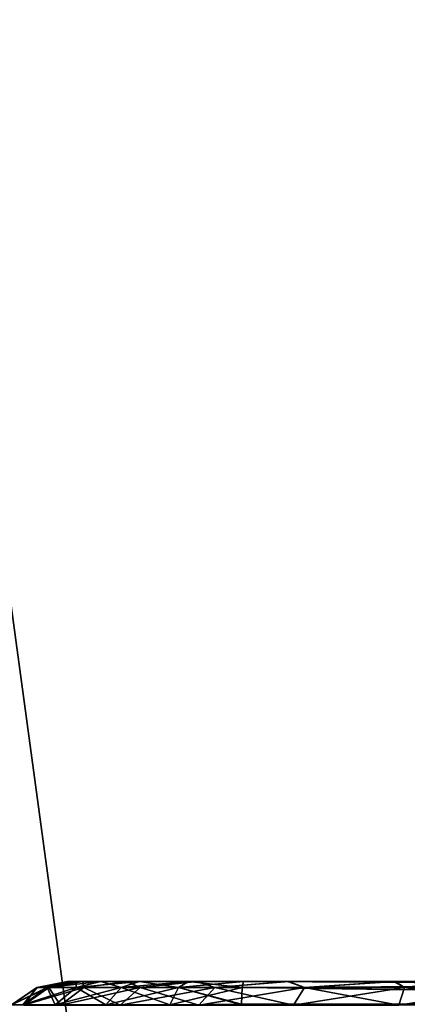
# Model space of a CAD drawing. Header units: millimetres. Extents: x -55 to 55, y -4 to 85.
# Tile 141 of 256: x -51.862 to -51.117, y 18.956 to 20.849. Entities that reach past the tile are written whole.
import ezdxf

# ---------------------------------------------------------------- set-up
doc = ezdxf.new("R2010")
doc.units = ezdxf.units.MM
doc.header["$LTSCALE"] = 116.785152
for name, color, linetype in [('1011', 7, 'CONTINUOUS'), ('1012', 7, 'CONTINUOUS'), ('1013', 7, 'CONTINUOUS'), ('1014', 7, 'CONTINUOUS'), ('1018', 7, 'CONTINUOUS'), ('1019', 7, 'CONTINUOUS'), ('1020', 7, 'CONTINUOUS'), ('1021', 7, 'CONTINUOUS'), ('520', 7, 'CONTINUOUS'), ('8028', 7, 'CONTINUOUS'), ('8030', 7, 'CONTINUOUS'), ('8079', 7, 'CONTINUOUS'), ('8080', 7, 'CONTINUOUS'), ('8091', 7, 'CONTINUOUS'), ('8093', 7, 'CONTINUOUS')]:
    doc.layers.add(name, color=color, linetype=linetype)

msp = doc.modelspace()

# ---------------------------------------------------------------- linework, layer by layer
at = {"layer": '1011', "color": 7, "linetype": 'CONTINUOUS'}
for points in [[(-51.8773, 18.9547, -50.9201), (-51.8284, 18.9881, -50.9201), (-51.8056, 18.9881, -51.1222), (-51.8773, 18.9547, -50.9201)], [(-51.8538, 18.9541, -51.1332), (-51.8773, 18.9547, -50.9201), (-51.8056, 18.9881, -51.1222), (-51.8538, 18.9541, -51.1332)], [(-51.7385, 18.9881, -51.3142), (-51.8538, 18.9541, -51.1332), (-51.8056, 18.9881, -51.1222), (-51.7385, 18.9881, -51.3142)], [(-51.783, 18.9541, -51.3357), (-51.8538, 18.9541, -51.1332), (-51.7385, 18.9881, -51.3142), (-51.783, 18.9541, -51.3357)], [(-51.8284, 18.9881, -50.9201), (-51.7409, 19, -51.1401), (-51.8056, 18.9881, -51.1222), (-51.8284, 18.9881, -50.9201)], [(-51.7698, 19, -50.9201), (-51.7409, 19, -51.1401), (-51.8284, 18.9881, -50.9201), (-51.7698, 19, -50.9201)], [(-51.7409, 19, -51.1401), (-51.7385, 18.9881, -51.3142), (-51.8056, 18.9881, -51.1222), (-51.7409, 19, -51.1401)], [(-51.6303, 18.9881, -51.4865), (-51.783, 18.9541, -51.3357), (-51.7385, 18.9881, -51.3142), (-51.6303, 18.9881, -51.4865)], [(-51.6689, 18.9541, -51.5173), (-51.783, 18.9541, -51.3357), (-51.6303, 18.9881, -51.4865), (-51.6689, 18.9541, -51.5173)], [(-51.7409, 19, -51.1401), (-51.6564, 19, -51.3443), (-51.7385, 18.9881, -51.3142), (-51.7409, 19, -51.1401)], [(-51.6564, 19, -51.3443), (-51.6303, 18.9881, -51.4865), (-51.7385, 18.9881, -51.3142), (-51.6564, 19, -51.3443)], [(-51.5173, 18.9541, -51.6689), (-51.6689, 18.9541, -51.5173), (-51.4865, 18.9881, -51.6303), (-51.5173, 18.9541, -51.6689)], [(-51.4865, 18.9881, -51.6303), (-51.6689, 18.9541, -51.5173), (-51.6303, 18.9881, -51.4865), (-51.4865, 18.9881, -51.6303)], [(-51.6564, 19, -51.3443), (-51.5222, 19, -51.5198), (-51.6303, 18.9881, -51.4865), (-51.6564, 19, -51.3443)], [(-51.5222, 19, -51.5198), (-51.4865, 18.9881, -51.6303), (-51.6303, 18.9881, -51.4865), (-51.5222, 19, -51.5198)], [(-51.5222, 19, -51.5198), (-51.3472, 19, -51.6548), (-51.4865, 18.9881, -51.6303), (-51.5222, 19, -51.5198)], [(-51.3357, 18.9541, -51.783), (-51.5173, 18.9541, -51.6689), (-51.3142, 18.9881, -51.7385), (-51.3357, 18.9541, -51.783)], [(-51.3142, 18.9881, -51.7385), (-51.5173, 18.9541, -51.6689), (-51.4865, 18.9881, -51.6303), (-51.3142, 18.9881, -51.7385)], [(-51.3472, 19, -51.6548), (-51.3142, 18.9881, -51.7385), (-51.4865, 18.9881, -51.6303), (-51.3472, 19, -51.6548)], [(-51.3472, 19, -51.6548), (-51.1432, 19, -51.74), (-51.3142, 18.9881, -51.7385), (-51.3472, 19, -51.6548)], [(-51.1332, 18.9541, -51.8538), (-51.3357, 18.9541, -51.783), (-51.1222, 18.9881, -51.8056), (-51.1332, 18.9541, -51.8538)], [(-51.1222, 18.9881, -51.8056), (-51.3357, 18.9541, -51.783), (-51.3142, 18.9881, -51.7385), (-51.1222, 18.9881, -51.8056)], [(-51.1432, 19, -51.74), (-51.1222, 18.9881, -51.8056), (-51.3142, 18.9881, -51.7385), (-51.1432, 19, -51.74)], [(-51.1432, 19, -51.74), (-51.0332, 19, -51.7623), (-51.1222, 18.9881, -51.8056), (-51.1432, 19, -51.74)], [(-50.9201, 18.9547, -51.8773), (-51.1332, 18.9541, -51.8538), (-50.9201, 18.9881, -51.8284), (-50.9201, 18.9547, -51.8773)], [(-50.9201, 18.9881, -51.8284), (-51.1332, 18.9541, -51.8538), (-51.1222, 18.9881, -51.8056), (-50.9201, 18.9881, -51.8284)], [(-51.0332, 19, -51.7623), (-50.9201, 19, -51.7698), (-51.1222, 18.9881, -51.8056), (-51.0332, 19, -51.7623)], [(-50.9201, 19, -51.7698), (-50.9201, 18.9881, -51.8284), (-51.1222, 18.9881, -51.8056), (-50.9201, 19, -51.7698)]]:
    msp.add_3dface(points, dxfattribs=at)
at = {"layer": '1012', "color": 7, "linetype": 'CONTINUOUS'}
for points in [[(-51.8773, 18.9547, -50.9201), (-51.8772, 18.9547, -6.3075), (-51.8284, 18.9881, -50.9201), (-51.8773, 18.9547, -50.9201)], [(-51.8772, 18.9547, -6.3075), (-51.828, 18.9882, -6.3075), (-51.8284, 18.9881, -50.9201), (-51.8772, 18.9547, -6.3075)], [(-51.7698, 19, -6.3075), (-51.7698, 19, -50.9201), (-51.8284, 18.9881, -50.9201), (-51.7698, 19, -6.3075)], [(-51.828, 18.9882, -6.3075), (-51.7698, 19, -6.3075), (-51.8284, 18.9881, -50.9201), (-51.828, 18.9882, -6.3075)]]:
    msp.add_3dface(points, dxfattribs=at)
at = {"layer": '1013', "color": 7, "linetype": 'CONTINUOUS'}
for points in [[(-51.8772, 18.9547, -6.3075), (-51.8558, 18.9547, -6.1692), (-51.828, 18.9882, -6.3075), (-51.8772, 18.9547, -6.3075)], [(-51.828, 18.9882, -6.3075), (-51.8558, 18.9547, -6.1692), (-51.8089, 18.9882, -6.184), (-51.828, 18.9882, -6.3075)], [(-51.8558, 18.9547, -6.1692), (-51.7936, 18.9547, -6.0438), (-51.8089, 18.9882, -6.184), (-51.8558, 18.9547, -6.1692)], [(-51.7698, 19, -6.3075), (-51.828, 18.9882, -6.3075), (-51.8089, 18.9882, -6.184), (-51.7698, 19, -6.3075)], [(-51.7534, 19, -6.2015), (-51.8089, 18.9882, -6.184), (-51.7534, 18.9882, -6.0722), (-51.7534, 19, -6.2015)], [(-51.7534, 19, -6.2015), (-51.7698, 19, -6.3075), (-51.8089, 18.9882, -6.184), (-51.7534, 19, -6.2015)], [(-51.8089, 18.9882, -6.184), (-51.7936, 18.9547, -6.0438), (-51.7534, 18.9882, -6.0722), (-51.8089, 18.9882, -6.184)], [(-51.7936, 18.9547, -6.0438), (-51.6963, 18.9547, -5.9431), (-51.7534, 18.9882, -6.0722), (-51.7936, 18.9547, -6.0438)], [(-51.7057, 19, -6.1056), (-51.7534, 19, -6.2015), (-51.7534, 18.9882, -6.0722), (-51.7057, 19, -6.1056)], [(-51.7057, 19, -6.1056), (-51.7534, 18.9882, -6.0722), (-51.6666, 18.9882, -5.9823), (-51.7057, 19, -6.1056)], [(-51.7534, 18.9882, -6.0722), (-51.6963, 18.9547, -5.9431), (-51.6666, 18.9882, -5.9823), (-51.7534, 18.9882, -6.0722)], [(-51.6313, 19, -6.0287), (-51.7057, 19, -6.1056), (-51.6666, 18.9882, -5.9823), (-51.6313, 19, -6.0287)], [(-51.6963, 18.9547, -5.9431), (-51.5732, 18.9547, -5.8766), (-51.6666, 18.9882, -5.9823), (-51.6963, 18.9547, -5.9431)], [(-51.6313, 19, -6.0287), (-51.6666, 18.9882, -5.9823), (-51.5567, 18.9882, -5.9229), (-51.6313, 19, -6.0287)], [(-51.6666, 18.9882, -5.9823), (-51.5732, 18.9547, -5.8766), (-51.5567, 18.9882, -5.9229), (-51.6666, 18.9882, -5.9823)], [(-51.5372, 19, -5.9778), (-51.6313, 19, -6.0287), (-51.5567, 18.9882, -5.9229), (-51.5372, 19, -5.9778)], [(-51.5732, 18.9547, -5.8766), (-51.4357, 18.9547, -5.8504), (-51.5567, 18.9882, -5.9229), (-51.5732, 18.9547, -5.8766)], [(-51.4339, 18.9886, -5.9003), (-51.5372, 19, -5.9778), (-51.5567, 18.9882, -5.9229), (-51.4339, 18.9886, -5.9003)], [(-51.4356, 18.956, -5.8517), (-51.4339, 18.9886, -5.9003), (-51.5567, 18.9882, -5.9229), (-51.4356, 18.956, -5.8517)], [(-51.4357, 18.9547, -5.8504), (-51.4356, 18.956, -5.8517), (-51.5567, 18.9882, -5.9229), (-51.4357, 18.9547, -5.8504)], [(-51.4319, 19, -5.9577), (-51.5372, 19, -5.9778), (-51.4339, 18.9886, -5.9003), (-51.4319, 19, -5.9577)]]:
    msp.add_3dface(points, dxfattribs=at)
at = {"layer": '1014', "color": 7, "linetype": 'CONTINUOUS'}
for points in [[(-51.4356, 18.956, -5.8517), (-49.0424, 18.9574, -5.7695), (-51.4339, 18.9886, -5.9003), (-51.4356, 18.956, -5.8517)], [(-49.0387, 19, -5.8742), (-51.4319, 19, -5.9577), (-51.4339, 18.9886, -5.9003), (-49.0387, 19, -5.8742)], [(-49.0406, 18.9897, -5.8195), (-49.0387, 19, -5.8742), (-51.4339, 18.9886, -5.9003), (-49.0406, 18.9897, -5.8195)], [(-49.0407, 18.9886, -5.8168), (-49.0406, 18.9897, -5.8195), (-51.4339, 18.9886, -5.9003), (-49.0407, 18.9886, -5.8168)], [(-49.0424, 18.9574, -5.7695), (-49.0407, 18.9886, -5.8168), (-51.4339, 18.9886, -5.9003), (-49.0424, 18.9574, -5.7695)], [(-51.4357, 18.9547, -5.8504), (-49.0424, 18.956, -5.7681), (-51.4356, 18.956, -5.8517), (-51.4357, 18.9547, -5.8504)], [(-49.0424, 18.956, -5.7681), (-49.0424, 18.9574, -5.7695), (-51.4356, 18.956, -5.8517), (-49.0424, 18.956, -5.7681)]]:
    msp.add_3dface(points, dxfattribs=at)
at = {"layer": '1018', "color": 7, "linetype": 'CONTINUOUS'}
for points in [[(-51.4356, 18.956, 5.8517), (-51.4339, 18.9886, 5.9003), (-49.0424, 18.956, 5.7681), (-51.4356, 18.956, 5.8517)], [(-51.4339, 18.9886, 5.9003), (-51.4319, 19, 5.9577), (-49.0407, 18.9886, 5.8168), (-51.4339, 18.9886, 5.9003)], [(-49.0424, 18.956, 5.7681), (-51.4339, 18.9886, 5.9003), (-49.0424, 18.9574, 5.7695), (-49.0424, 18.956, 5.7681)], [(-49.0424, 18.9574, 5.7695), (-51.4339, 18.9886, 5.9003), (-49.0407, 18.9886, 5.8168), (-49.0424, 18.9574, 5.7695)], [(-49.0407, 18.9886, 5.8168), (-51.4319, 19, 5.9577), (-49.0406, 18.9897, 5.8195), (-49.0407, 18.9886, 5.8168)], [(-51.4319, 19, 5.9577), (-49.0387, 19, 5.8742), (-49.0406, 18.9897, 5.8195), (-51.4319, 19, 5.9577)]]:
    msp.add_3dface(points, dxfattribs=at)
at = {"layer": '1019', "color": 7, "linetype": 'CONTINUOUS'}
for points in [[(-51.8558, 18.9547, 6.1692), (-51.8772, 18.9547, 6.3075), (-51.8089, 18.9882, 6.1841), (-51.8558, 18.9547, 6.1692)], [(-51.8772, 18.9547, 6.3075), (-51.828, 18.9882, 6.3075), (-51.8089, 18.9882, 6.1841), (-51.8772, 18.9547, 6.3075)], [(-51.7534, 18.9882, 6.0722), (-51.8558, 18.9547, 6.1692), (-51.8089, 18.9882, 6.1841), (-51.7534, 18.9882, 6.0722)], [(-51.7936, 18.9547, 6.0438), (-51.8558, 18.9547, 6.1692), (-51.7534, 18.9882, 6.0722), (-51.7936, 18.9547, 6.0438)], [(-51.7698, 19, 6.3075), (-51.7535, 19, 6.2017), (-51.828, 18.9882, 6.3075), (-51.7698, 19, 6.3075)], [(-51.828, 18.9882, 6.3075), (-51.7535, 19, 6.2017), (-51.8089, 18.9882, 6.1841), (-51.828, 18.9882, 6.3075)], [(-51.7535, 19, 6.2017), (-51.7059, 19, 6.1058), (-51.8089, 18.9882, 6.1841), (-51.7535, 19, 6.2017)], [(-51.7059, 19, 6.1058), (-51.7534, 18.9882, 6.0722), (-51.8089, 18.9882, 6.1841), (-51.7059, 19, 6.1058)], [(-51.6666, 18.9882, 5.9823), (-51.7936, 18.9547, 6.0438), (-51.7534, 18.9882, 6.0722), (-51.6666, 18.9882, 5.9823)], [(-51.6963, 18.9547, 5.9431), (-51.7936, 18.9547, 6.0438), (-51.6666, 18.9882, 5.9823), (-51.6963, 18.9547, 5.9431)], [(-51.7059, 19, 6.1058), (-51.6315, 19, 6.0288), (-51.7534, 18.9882, 6.0722), (-51.7059, 19, 6.1058)], [(-51.6315, 19, 6.0288), (-51.6666, 18.9882, 5.9823), (-51.7534, 18.9882, 6.0722), (-51.6315, 19, 6.0288)], [(-51.5567, 18.9882, 5.9229), (-51.6963, 18.9547, 5.9431), (-51.6666, 18.9882, 5.9823), (-51.5567, 18.9882, 5.9229)], [(-51.5732, 18.9547, 5.8766), (-51.6963, 18.9547, 5.9431), (-51.5567, 18.9882, 5.9229), (-51.5732, 18.9547, 5.8766)], [(-51.6315, 19, 6.0288), (-51.5374, 19, 5.9779), (-51.6666, 18.9882, 5.9823), (-51.6315, 19, 6.0288)], [(-51.5374, 19, 5.9779), (-51.5567, 18.9882, 5.9229), (-51.6666, 18.9882, 5.9823), (-51.5374, 19, 5.9779)], [(-51.4339, 18.9886, 5.9003), (-51.5732, 18.9547, 5.8766), (-51.5567, 18.9882, 5.9229), (-51.4339, 18.9886, 5.9003)], [(-51.4356, 18.956, 5.8517), (-51.5732, 18.9547, 5.8766), (-51.4339, 18.9886, 5.9003), (-51.4356, 18.956, 5.8517)], [(-51.5374, 19, 5.9779), (-51.4319, 19, 5.9577), (-51.5567, 18.9882, 5.9229), (-51.5374, 19, 5.9779)], [(-51.5567, 18.9882, 5.9229), (-51.4319, 19, 5.9577), (-51.4339, 18.9886, 5.9003), (-51.5567, 18.9882, 5.9229)]]:
    msp.add_3dface(points, dxfattribs=at)
at = {"layer": '1020', "color": 7, "linetype": 'CONTINUOUS'}
for points in [[(-51.8773, 18.9547, 50.9201), (-51.8284, 18.9881, 50.9201), (-51.8772, 18.9547, 6.3075), (-51.8773, 18.9547, 50.9201)], [(-51.8772, 18.9547, 6.3075), (-51.8284, 18.9881, 50.9201), (-51.828, 18.9882, 6.3075), (-51.8772, 18.9547, 6.3075)], [(-51.8284, 18.9881, 50.9201), (-51.7698, 19, 50.9201), (-51.828, 18.9882, 6.3075), (-51.8284, 18.9881, 50.9201)], [(-51.7698, 19, 50.9201), (-51.7698, 19, 6.3075), (-51.828, 18.9882, 6.3075), (-51.7698, 19, 50.9201)]]:
    msp.add_3dface(points, dxfattribs=at)
at = {"layer": '1021', "color": 7, "linetype": 'CONTINUOUS'}
for points in [[(-51.8773, 18.9547, 50.9201), (-51.8538, 18.9541, 51.1332), (-51.8284, 18.9881, 50.9201), (-51.8773, 18.9547, 50.9201)], [(-51.8538, 18.9541, 51.1332), (-51.783, 18.9541, 51.3357), (-51.8056, 18.9881, 51.1222), (-51.8538, 18.9541, 51.1332)], [(-51.8284, 18.9881, 50.9201), (-51.8538, 18.9541, 51.1332), (-51.8056, 18.9881, 51.1222), (-51.8284, 18.9881, 50.9201)], [(-51.7698, 19, 50.9201), (-51.8284, 18.9881, 50.9201), (-51.8056, 18.9881, 51.1222), (-51.7698, 19, 50.9201)], [(-51.74, 19, 51.1432), (-51.8056, 18.9881, 51.1222), (-51.7385, 18.9881, 51.3142), (-51.74, 19, 51.1432)], [(-51.74, 19, 51.1432), (-51.7623, 19, 51.0332), (-51.8056, 18.9881, 51.1222), (-51.74, 19, 51.1432)], [(-51.7623, 19, 51.0332), (-51.7698, 19, 50.9201), (-51.8056, 18.9881, 51.1222), (-51.7623, 19, 51.0332)], [(-51.8056, 18.9881, 51.1222), (-51.783, 18.9541, 51.3357), (-51.7385, 18.9881, 51.3142), (-51.8056, 18.9881, 51.1222)], [(-51.783, 18.9541, 51.3357), (-51.6689, 18.9541, 51.5173), (-51.7385, 18.9881, 51.3142), (-51.783, 18.9541, 51.3357)], [(-51.6548, 19, 51.3472), (-51.74, 19, 51.1432), (-51.7385, 18.9881, 51.3142), (-51.6548, 19, 51.3472)], [(-51.6548, 19, 51.3472), (-51.7385, 18.9881, 51.3142), (-51.6303, 18.9881, 51.4865), (-51.6548, 19, 51.3472)], [(-51.7385, 18.9881, 51.3142), (-51.6689, 18.9541, 51.5173), (-51.6303, 18.9881, 51.4865), (-51.7385, 18.9881, 51.3142)], [(-51.6689, 18.9541, 51.5173), (-51.5173, 18.9541, 51.6689), (-51.6303, 18.9881, 51.4865), (-51.6689, 18.9541, 51.5173)], [(-51.5198, 19, 51.5222), (-51.6548, 19, 51.3472), (-51.6303, 18.9881, 51.4865), (-51.5198, 19, 51.5222)], [(-51.5198, 19, 51.5222), (-51.6303, 18.9881, 51.4865), (-51.4865, 18.9881, 51.6303), (-51.5198, 19, 51.5222)], [(-51.6303, 18.9881, 51.4865), (-51.5173, 18.9541, 51.6689), (-51.4865, 18.9881, 51.6303), (-51.6303, 18.9881, 51.4865)], [(-51.3443, 19, 51.6564), (-51.5198, 19, 51.5222), (-51.4865, 18.9881, 51.6303), (-51.3443, 19, 51.6564)], [(-51.5173, 18.9541, 51.6689), (-51.3357, 18.9541, 51.783), (-51.4865, 18.9881, 51.6303), (-51.5173, 18.9541, 51.6689)], [(-51.3443, 19, 51.6564), (-51.4865, 18.9881, 51.6303), (-51.3142, 18.9881, 51.7385), (-51.3443, 19, 51.6564)], [(-51.4865, 18.9881, 51.6303), (-51.3357, 18.9541, 51.783), (-51.3142, 18.9881, 51.7385), (-51.4865, 18.9881, 51.6303)], [(-51.14, 19, 51.7409), (-51.3443, 19, 51.6564), (-51.3142, 18.9881, 51.7385), (-51.14, 19, 51.7409)], [(-51.3357, 18.9541, 51.783), (-51.1332, 18.9541, 51.8538), (-51.3142, 18.9881, 51.7385), (-51.3357, 18.9541, 51.783)], [(-51.14, 19, 51.7409), (-51.3142, 18.9881, 51.7385), (-51.1222, 18.9881, 51.8056), (-51.14, 19, 51.7409)], [(-51.3142, 18.9881, 51.7385), (-51.1332, 18.9541, 51.8538), (-51.1222, 18.9881, 51.8056), (-51.3142, 18.9881, 51.7385)], [(-50.9201, 18.9881, 51.8284), (-51.14, 19, 51.7409), (-51.1222, 18.9881, 51.8056), (-50.9201, 18.9881, 51.8284)], [(-50.9201, 19, 51.7698), (-51.14, 19, 51.7409), (-50.9201, 18.9881, 51.8284), (-50.9201, 19, 51.7698)], [(-51.1332, 18.9541, 51.8538), (-50.9201, 18.9547, 51.8773), (-51.1222, 18.9881, 51.8056), (-51.1332, 18.9541, 51.8538)], [(-50.9201, 18.9547, 51.8773), (-50.9201, 18.9881, 51.8284), (-51.1222, 18.9881, 51.8056), (-50.9201, 18.9547, 51.8773)]]:
    msp.add_3dface(points, dxfattribs=at)
at = {"layer": '520', "color": 7, "linetype": 'CONTINUOUS'}
for points in [[(-51.7698, 19, -6.3075), (-51.7534, 19, -6.2015), (-51.7698, 19, -50.9201), (-51.7698, 19, -6.3075)], [(-51.7698, 19, -50.9201), (-51.7534, 19, -6.2015), (-51.7409, 19, -51.1401), (-51.7698, 19, -50.9201)], [(-51.7698, 19, 50.9201), (-51.7623, 19, 51.0332), (-51.7698, 19, 6.3075), (-51.7698, 19, 50.9201)], [(-51.7698, 19, 6.3075), (-51.7623, 19, 51.0332), (-51.7535, 19, 6.2017), (-51.7698, 19, 6.3075)], [(-51.7623, 19, 51.0332), (-51.74, 19, 51.1432), (-51.7535, 19, 6.2017), (-51.7623, 19, 51.0332)], [(-51.7535, 19, 6.2017), (-51.74, 19, 51.1432), (-51.7059, 19, 6.1058), (-51.7535, 19, 6.2017)], [(-51.7534, 19, -6.2015), (-51.7057, 19, -6.1056), (-51.7409, 19, -51.1401), (-51.7534, 19, -6.2015)], [(-51.7409, 19, -51.1401), (-51.7057, 19, -6.1056), (-51.6564, 19, -51.3443), (-51.7409, 19, -51.1401)], [(-51.74, 19, 51.1432), (-51.6548, 19, 51.3472), (-51.7059, 19, 6.1058), (-51.74, 19, 51.1432)], [(-51.7059, 19, 6.1058), (-51.6548, 19, 51.3472), (-51.6315, 19, 6.0288), (-51.7059, 19, 6.1058)], [(-51.7057, 19, -6.1056), (-51.6313, 19, -6.0287), (-51.6564, 19, -51.3443), (-51.7057, 19, -6.1056)], [(-51.6313, 19, -6.0287), (-51.5372, 19, -5.9778), (-51.6564, 19, -51.3443), (-51.6313, 19, -6.0287)], [(-51.6564, 19, -51.3443), (-51.5372, 19, -5.9778), (-51.5222, 19, -51.5198), (-51.6564, 19, -51.3443)], [(-51.6548, 19, 51.3472), (-51.5198, 19, 51.5222), (-51.6315, 19, 6.0288), (-51.6548, 19, 51.3472)], [(-51.6315, 19, 6.0288), (-51.5198, 19, 51.5222), (-51.5374, 19, 5.9779), (-51.6315, 19, 6.0288)], [(-51.5374, 19, 5.9779), (-51.5198, 19, 51.5222), (-51.4319, 19, 5.9577), (-51.5374, 19, 5.9779)], [(-51.5372, 19, -5.9778), (-51.4319, 19, -5.9577), (-51.5222, 19, -51.5198), (-51.5372, 19, -5.9778)], [(-51.5222, 19, -51.5198), (-51.4319, 19, -5.9577), (-51.3472, 19, -51.6548), (-51.5222, 19, -51.5198)], [(-51.5198, 19, 51.5222), (-51.3443, 19, 51.6564), (-51.4319, 19, 5.9577), (-51.5198, 19, 51.5222)], [(-51.3443, 19, 51.6564), (-51.14, 19, 51.7409), (-51.4319, 19, 5.9577), (-51.3443, 19, 51.6564)], [(-51.1123, 19, 49.963), (-51.1123, 19, 7.2248), (-51.4319, 19, 5.9577), (-51.1123, 19, 49.963)], [(-51.14, 19, 51.7409), (-51.1123, 19, 49.963), (-51.4319, 19, 5.9577), (-51.14, 19, 51.7409)], [(-51.1123, 19, 7.2248), (-51.0866, 19, 6.9831), (-51.4319, 19, 5.9577), (-51.1123, 19, 7.2248)], [(-50.3087, 19, 6.1287), (-50.0632, 19, 6.0799), (-51.4319, 19, 5.9577), (-50.3087, 19, 6.1287)], [(-51.4319, 19, 5.9577), (-50.0632, 19, 6.0799), (-49.0387, 19, 5.8742), (-51.4319, 19, 5.9577)], [(-50.531, 19, 6.2256), (-50.3087, 19, 6.1287), (-51.4319, 19, 5.9577), (-50.531, 19, 6.2256)], [(-50.7272, 19, 6.3662), (-50.531, 19, 6.2256), (-51.4319, 19, 5.9577), (-50.7272, 19, 6.3662)], [(-50.8897, 19, 6.5448), (-50.7272, 19, 6.3662), (-51.4319, 19, 5.9577), (-50.8897, 19, 6.5448)], [(-51.0113, 19, 6.7534), (-50.8897, 19, 6.5448), (-51.4319, 19, 5.9577), (-51.0113, 19, 6.7534)], [(-51.0866, 19, 6.9831), (-51.0113, 19, 6.7534), (-51.4319, 19, 5.9577), (-51.0866, 19, 6.9831)], [(-51.0851, 19, -6.976), (-51.1123, 19, -7.2248), (-51.4319, 19, -5.9577), (-51.0851, 19, -6.976)], [(-51.4319, 19, -5.9577), (-51.1123, 19, -7.2248), (-51.3472, 19, -51.6548), (-51.4319, 19, -5.9577)], [(-51.0079, 19, -6.7461), (-51.0851, 19, -6.976), (-51.4319, 19, -5.9577), (-51.0079, 19, -6.7461)], [(-50.8849, 19, -6.5384), (-51.0079, 19, -6.7461), (-51.4319, 19, -5.9577), (-50.8849, 19, -6.5384)], [(-50.7211, 19, -6.3609), (-50.8849, 19, -6.5384), (-51.4319, 19, -5.9577), (-50.7211, 19, -6.3609)], [(-50.524, 19, -6.2216), (-50.7211, 19, -6.3609), (-51.4319, 19, -5.9577), (-50.524, 19, -6.2216)], [(-50.3017, 19, -6.1265), (-50.524, 19, -6.2216), (-51.4319, 19, -5.9577), (-50.3017, 19, -6.1265)], [(-49.0387, 19, -5.8742), (-50.3017, 19, -6.1265), (-51.4319, 19, -5.9577), (-49.0387, 19, -5.8742)], [(-51.3472, 19, -51.6548), (-51.1123, 19, -7.2248), (-51.1432, 19, -51.74), (-51.3472, 19, -51.6548)], [(-51.1123, 19, -49.963), (-51.0835, 19, -50.2188), (-51.1432, 19, -51.74), (-51.1123, 19, -49.963)], [(-51.1432, 19, -51.74), (-51.0835, 19, -50.2188), (-51.0332, 19, -51.7623), (-51.1432, 19, -51.74)], [(-51.1123, 19, -7.2248), (-51.1123, 19, -49.963), (-51.1432, 19, -51.74), (-51.1123, 19, -7.2248)], [(-51.1046, 19, 50.0964), (-51.1123, 19, 49.963), (-51.14, 19, 51.7409), (-51.1046, 19, 50.0964)], [(-50.9201, 19, 51.7698), (-51.1046, 19, 50.0964), (-51.14, 19, 51.7409), (-50.9201, 19, 51.7698)]]:
    msp.add_3dface(points, dxfattribs=at)
at = {"layer": '8028', "color": 7, "linetype": 'CONTINUOUS'}
for points in [[(0.1725, 11.641, 54.65), (0.5099, 11.5692, 54.65), (-54.5, 84.85, 54.65), (0.1725, 11.641, 54.65)], [(-1.3349, 10.9699, 54.65), (-1.1041, 11.2262, 54.65), (-54.5, 84.85, 54.65), (-1.3349, 10.9699, 54.65)], [(0.5099, 11.5692, 54.65), (0.825, 11.4289, 54.65), (-54.5, 84.85, 54.65), (0.5099, 11.5692, 54.65)], [(-1.3349, 9.0301, 54.65), (-1.5074, 9.3289, 54.65), (-54.5, 84.85, 54.65), (-1.3349, 9.0301, 54.65)], [(0.825, 11.4289, 54.65), (1.1041, 11.2262, 54.65), (-54.5, 84.85, 54.65), (0.825, 11.4289, 54.65)], [(1.3349, 10.9699, 54.65), (54.5, 0.15, 54.65), (-54.5, 84.85, 54.65), (1.3349, 10.9699, 54.65)], [(1.1041, 11.2262, 54.65), (1.3349, 10.9699, 54.65), (-54.5, 84.85, 54.65), (1.1041, 11.2262, 54.65)], [(-54.5, 0.15, 54.65), (-1.3349, 9.0301, 54.65), (-54.5, 84.85, 54.65), (-54.5, 0.15, 54.65)], [(-1.1041, 11.2262, 54.65), (-0.825, 11.4289, 54.65), (-54.5, 84.85, 54.65), (-1.1041, 11.2262, 54.65)], [(-1.5074, 9.3289, 54.65), (-1.6139, 9.6569, 54.65), (-54.5, 84.85, 54.65), (-1.5074, 9.3289, 54.65)], [(-0.1725, 11.641, 54.65), (0.1725, 11.641, 54.65), (-54.5, 84.85, 54.65), (-0.1725, 11.641, 54.65)], [(-1.6139, 9.6569, 54.65), (-1.65, 10, 54.65), (-54.5, 84.85, 54.65), (-1.6139, 9.6569, 54.65)], [(-1.5074, 10.6711, 54.65), (-1.3349, 10.9699, 54.65), (-54.5, 84.85, 54.65), (-1.5074, 10.6711, 54.65)], [(-0.5099, 11.5692, 54.65), (-0.1725, 11.641, 54.65), (-54.5, 84.85, 54.65), (-0.5099, 11.5692, 54.65)], [(-1.65, 10, 54.65), (-1.6139, 10.3431, 54.65), (-54.5, 84.85, 54.65), (-1.65, 10, 54.65)], [(-0.825, 11.4289, 54.65), (-0.5099, 11.5692, 54.65), (-54.5, 84.85, 54.65), (-0.825, 11.4289, 54.65)], [(-1.6139, 10.3431, 54.65), (-1.5074, 10.6711, 54.65), (-54.5, 84.85, 54.65), (-1.6139, 10.3431, 54.65)], [(54.5, 0.15, 54.65), (54.5, 84.85, 54.65), (-54.5, 84.85, 54.65), (54.5, 0.15, 54.65)]]:
    msp.add_3dface(points, dxfattribs=at)
at = {"layer": '8030', "color": 7, "linetype": 'CONTINUOUS'}
for points in [[(-54.5, 84.85, -54.65), (54.5, 84.85, -54.65), (-54.5, 0.15, -54.65), (-54.5, 84.85, -54.65)], [(54.5, 84.85, -54.65), (-1.3349, 10.9699, -54.65), (-54.5, 0.15, -54.65), (54.5, 84.85, -54.65)]]:
    msp.add_3dface(points, dxfattribs=at)
at = {"layer": '8079', "color": 7, "linetype": 'CONTINUOUS'}
for points in [[(-49.1562, 21.7565, 4.7436), (-52.4775, 3.2435, 4.2588), (-49.641, 3.2435, 4.2588), (-49.1562, 21.7565, 4.7436)], [(-52.1544, 21.7565, 4.7436), (-52.4775, 3.2435, 4.2588), (-49.1562, 21.7565, 4.7436), (-52.1544, 21.7565, 4.7436)]]:
    msp.add_3dface(points, dxfattribs=at)
at = {"layer": '8080', "color": 7, "linetype": 'CONTINUOUS'}
for points in [[(-52.1544, 21.7565, -4.7436), (-49.641, 3.2435, -4.2588), (-52.4775, 3.2435, -4.2588), (-52.1544, 21.7565, -4.7436)], [(-49.1562, 21.7565, -4.7436), (-49.641, 3.2435, -4.2588), (-52.1544, 21.7565, -4.7436), (-49.1562, 21.7565, -4.7436)]]:
    msp.add_3dface(points, dxfattribs=at)
at = {"layer": '8091', "color": 7, "linetype": 'CONTINUOUS'}
for points in [[(-5.2435, 21.7544, 52.6543), (-4.7587, 3.2391, 52.9775), (-52.5315, 0.1474, 53.0314), (-5.2435, 21.7544, 52.6543)], [(-52.1544, 21.7544, 52.6543), (-5.2435, 21.7544, 52.6543), (-52.5315, 0.1474, 53.0314), (-52.1544, 21.7544, 52.6543)]]:
    msp.add_3dface(points, dxfattribs=at)
at = {"layer": '8093', "color": 7, "linetype": 'CONTINUOUS'}
for points in [[(-52.1544, 21.7544, -52.6543), (-52.5315, 0.1474, -53.0314), (-4.382, 2.805, -52.9851), (-52.1544, 21.7544, -52.6543)], [(-4.4308, 2.8248, -52.9847), (-52.1544, 21.7544, -52.6543), (-4.382, 2.805, -52.9851), (-4.4308, 2.8248, -52.9847)], [(-4.4767, 2.8475, -52.9843), (-52.1544, 21.7544, -52.6543), (-4.4308, 2.8248, -52.9847), (-4.4767, 2.8475, -52.9843)], [(-4.5197, 2.8728, -52.9839), (-52.1544, 21.7544, -52.6543), (-4.4767, 2.8475, -52.9843), (-4.5197, 2.8728, -52.9839)], [(-4.5596, 2.9005, -52.9834), (-52.1544, 21.7544, -52.6543), (-4.5197, 2.8728, -52.9839), (-4.5596, 2.9005, -52.9834)], [(-4.7029, 3.0564, -52.9807), (-52.1544, 21.7544, -52.6543), (-4.6701, 3.0084, -52.9815), (-4.7029, 3.0564, -52.9807)], [(-4.6285, 2.9608, -52.9823), (-52.1544, 21.7544, -52.6543), (-4.5959, 2.9299, -52.9829), (-4.6285, 2.9608, -52.9823)], [(-4.6701, 3.0084, -52.9815), (-52.1544, 21.7544, -52.6543), (-4.6285, 2.9608, -52.9823), (-4.6701, 3.0084, -52.9815)], [(-4.7587, 3.2391, -52.9775), (-52.1544, 21.7544, -52.6543), (-4.7546, 3.1948, -52.9782), (-4.7587, 3.2391, -52.9775)], [(-5.2435, 21.7544, -52.6543), (-52.1544, 21.7544, -52.6543), (-4.7587, 3.2391, -52.9775), (-5.2435, 21.7544, -52.6543)], [(-4.7546, 3.1948, -52.9782), (-52.1544, 21.7544, -52.6543), (-4.7443, 3.1498, -52.979), (-4.7546, 3.1948, -52.9782)], [(-4.7443, 3.1498, -52.979), (-52.1544, 21.7544, -52.6543), (-4.7274, 3.1037, -52.9798), (-4.7443, 3.1498, -52.979)], [(-4.5959, 2.9299, -52.9829), (-52.1544, 21.7544, -52.6543), (-4.5596, 2.9005, -52.9834), (-4.5959, 2.9299, -52.9829)], [(-4.7274, 3.1037, -52.9798), (-52.1544, 21.7544, -52.6543), (-4.7029, 3.0564, -52.9807), (-4.7274, 3.1037, -52.9798)]]:
    msp.add_3dface(points, dxfattribs=at)

doc.saveas('drawing.dxf')
